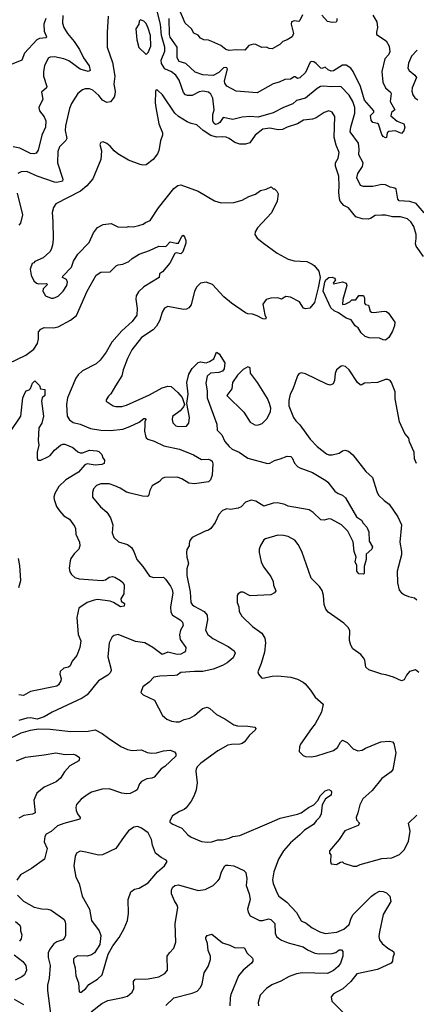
# Model space of a CAD drawing. Extents: x 2086813 to 2278017, y 548126 to 753336.
# Tile 180 of 256: x 2164573 to 2168002, y 632949 to 641464. Entities that reach past the tile are written whole.
import ezdxf

# ---------------------------------------------------------------- set-up
doc = ezdxf.new("R2010")
doc.units = 0

msp = doc.modelspace()

# ---------------------------------------------------------------- linework, layer by layer
at = {"layer": '0CON10XD'}
for points in [[(2167999.2, 639875), (2167945, 639892.7), (2167855, 639896), (2167841.7, 639911.7), (2167826.9, 639996.9), (2167815, 640006.7), (2167775, 640016.5), (2167735, 640036.4), (2167705, 640038.9), (2167625, 640022.5), (2167545, 640020.8), (2167520.5, 640030.5), (2167486.2, 640095), (2167497.5, 640135), (2167536.4, 640195), (2167543.3, 640225), (2167504.6, 640295), (2167509.1, 640345), (2167502.5, 640395), (2167430, 640495), (2167435.3, 640535), (2167470.6, 640655), (2167470, 640705), (2167454.2, 640755), (2167420.1, 640810.1), (2167352.7, 640882.7), (2167335, 640886.9), (2167265, 640882.5), (2167200.7, 640889.3), (2167174, 640885), (2167145, 640867.8), (2167045, 640784), (2166966.7, 640765), (2166933.8, 640735), (2166854.2, 640704.2), (2166765, 640659.6), (2166635, 640620.6), (2166563.8, 640626.2), (2166495, 640622.3), (2166415, 640601.5), (2166332.4, 640617.6), (2166303.6, 640575), (2166285, 640562.4), (2166265, 640558.5), (2166252.9, 640565), (2166242.7, 640585), (2166242.9, 640645), (2166253.1, 640685), (2166241.9, 640785), (2166225, 640820), (2166205, 640837.1), (2166155, 640844.6), (2166125, 640839.2), (2166063.1, 640806.9), (2166025, 640807.1), (2166005, 640814.5), (2165989.6, 640835), (2165951.2, 640941.2), (2165923.3, 640985), (2165885, 641011.8), (2165828.2, 641038.2), (2165799.1, 641085), (2165794.7, 641115), (2165827.3, 641192.7), (2165828.3, 641225), (2165798.5, 641328.5), (2165791.2, 641425), (2165751, 641585)], [(2167019.2, 641505), (2166995, 641456.2), (2166985, 641448.8), (2166945, 641454.2), (2166923.8, 641445), (2166920, 641425), (2166939.2, 641345), (2166928, 641315), (2166885, 641289.2), (2166846.7, 641275), (2166820.7, 641249.3), (2166755, 641212.5), (2166730, 641215), (2166706.1, 641226.1), (2166665, 641223.8), (2166615, 641250), (2166595, 641252), (2166555, 641240), (2166519.2, 641200.8), (2166445, 641204.3), (2166385, 641197.8), (2166355, 641205.6), (2166311.2, 641241.2), (2166234, 641274), (2166205, 641286.2), (2166165, 641290.8), (2166136.7, 641305), (2166115, 641330), (2166078.8, 641348.8), (2166058.6, 641385), (2166004, 641434), (2165949.7, 641565)], [(2164798.3, 641475), (2164781.4, 641425), (2164783.6, 641365), (2164805.6, 641315), (2164801.7, 641308.3), (2164745, 641300.4), (2164720.8, 641289.2), (2164615, 641175.5), (2164592.5, 641115), (2164497.8, 641075)], [(2164945, 641500), (2164943.5, 641435), (2164954.5, 641395), (2164985, 641344.2), (2165044, 641274), (2165090, 641205), (2165125.4, 641135.4), (2165174.3, 641065), (2165183.3, 641025), (2165165, 641016.2), (2165095, 641035.4), (2164997.5, 641107.5), (2164954.6, 641125.4), (2164875, 641141.5), (2164835, 641138.9), (2164819.8, 641130.2), (2164786.2, 641065), (2164777.8, 641015), (2164778.9, 640975), (2164808.6, 640885), (2164805, 640874.2), (2164762.7, 640837.3), (2164774.3, 640775.7), (2164738, 640705), (2164743.8, 640675), (2164783.1, 640623.1), (2164798.9, 640588.9), (2164795.6, 640534.4), (2164763.8, 640465), (2164732.9, 640335), (2164715, 640310), (2164695, 640304.2), (2164665, 640305.6), (2164575, 640352.7), (2164515.4, 640364.6)], [(2165337.5, 641495), (2165328.3, 641351.7), (2165328.8, 641225), (2165374.4, 641095), (2165396.4, 640975), (2165386.7, 640905), (2165396.9, 640845), (2165395.6, 640814.4), (2165389.2, 640795), (2165356.6, 640753.4), (2165325, 640748.9), (2165289.3, 640769.3), (2165258.1, 640808.1), (2165205, 640853.6), (2165175, 640865.6), (2165140, 640865), (2165115, 640856.2), (2165075, 640826.2), (2165020.4, 640739.6), (2165003.8, 640695), (2164968.9, 640545), (2164966.5, 640505), (2164979.5, 640435), (2164971.1, 640418.9), (2164915.6, 640365), (2164902.7, 640325), (2164899.6, 640225), (2164947.1, 640085), (2164942.7, 640067.3), (2164895, 640056.4), (2164875, 640057.7), (2164725, 640110), (2164635, 640152.2), (2164585, 640148.9), (2164557.4, 640132.6)], [(2165665, 641163.3), (2165685, 641178.8), (2165706.2, 641235), (2165705, 641327.5), (2165685, 641390), (2165665, 641430), (2165645, 641452.5), (2165618.3, 641461.7), (2165605, 641450), (2165602.5, 641425), (2165576.2, 641383.8), (2165585, 641290), (2165602.4, 641222.4), (2165665, 641163.3)], [(2167625, 641503.5), (2167661.1, 641445), (2167667.3, 641395), (2167656.9, 641355), (2167658.5, 641335), (2167741.2, 641281.2), (2167768.3, 641235), (2167773.8, 641185), (2167761.1, 641158.9), (2167729.5, 641125), (2167704.6, 641015), (2167712.7, 640925), (2167735, 640874.2), (2167777.9, 640837.9), (2167784.5, 640824.5), (2167775.6, 640755), (2167817, 640683), (2167788.3, 640661.7), (2167782.7, 640632.7), (2167835, 640585.8), (2167893.9, 640563.9), (2167901.2, 640535), (2167893, 640503), (2167875, 640480), (2167822.7, 640502.7), (2167765, 640498.2), (2167750, 640485), (2167744, 640446), (2167735, 640441.2), (2167714, 640455), (2167702.4, 640472.4), (2167675, 640560), (2167665, 640567.5), (2167625, 640575.8), (2167610.6, 640595), (2167605.6, 640635), (2167634.3, 640665), (2167635.5, 640675), (2167555, 640768.6), (2167518.5, 640885), (2167455, 641015.7), (2167434.7, 641044.7), (2167395, 641070), (2167365, 641071.4), (2167287.2, 641022.8), (2167265, 641020), (2167240, 641030), (2167215, 641054), (2167185, 641042.5), (2167175, 641046), (2167135.4, 641085.4), (2167115, 641098.1), (2167095, 641102), (2167084.3, 641095.7), (2167043.4, 641006.6), (2166995, 640961.9), (2166975, 640956.2), (2166955, 640970), (2166945, 640970), (2166915, 640949.2), (2166864.4, 640945.6), (2166815, 640924.4), (2166765, 640908.6), (2166625, 640831.5), (2166445.6, 640845.6), (2166365, 640890), (2166346.7, 640915), (2166344.1, 640935.9), (2166370, 641035), (2166365, 641046.2), (2166355, 641051.2), (2166335, 641048), (2166293.5, 641006.5), (2166245, 640981.5), (2166157, 640987), (2166089.3, 641009.3), (2166010, 641085), (2165951.6, 641101.6), (2165933.3, 641135), (2165932.9, 641225), (2165875, 641313.9), (2165867.4, 641335), (2165865.8, 641475)], [(2167314.4, 641475), (2167315.8, 641454.2), (2167308.8, 641441.2), (2167275, 641438.6), (2167235, 641447.1), (2167184.4, 641504.4)], [(2168009.7, 641200.3), (2167960.3, 641149.7), (2167933, 641087), (2167928.9, 641045), (2167938.9, 641025), (2167990, 640985), (2168004.3, 640965), (2167965.4, 640875), (2167964.5, 640845), (2167972.2, 640815), (2167988.6, 640788.6), (2168015, 640769.4)], [(2168065, 639415.6), (2168000.5, 639505), (2167995.5, 639525), (2168000.5, 639570.5), (2168001.1, 639605), (2167979.6, 639675), (2167955, 639715.6), (2167925, 639741.5), (2167865, 639758.2), (2167795, 639758.1), (2167735, 639774.2), (2167705, 639774.2), (2167645, 639771.9), (2167606.2, 639743.8), (2167585, 639738.6), (2167535, 639741.4), (2167479.5, 639759.5), (2167415, 639836), (2167376.1, 639856.1), (2167344.6, 639894.6), (2167336.7, 639915), (2167330.6, 639975), (2167335.6, 640025), (2167331.7, 640111.7), (2167303, 640197), (2167302.5, 640225), (2167325, 640267.5), (2167336.2, 640315), (2167307.7, 640377.7), (2167292.5, 640445), (2167296.5, 640626.5), (2167275, 640663.8), (2167245, 640675.8), (2167205, 640661.4), (2167136, 640615), (2167104.4, 640604.4), (2167026.1, 640593.9), (2166975, 640564.5), (2166885, 640535.5), (2166845, 640513.5), (2166807.4, 640512.6), (2166735, 640525.3), (2166675, 640517.2), (2166610, 640465), (2166561.2, 640398.8), (2166525, 640388.8), (2166475, 640387.3), (2166431.6, 640401.6), (2166385, 640435.5), (2166357, 640447), (2166325, 640451.2), (2166275, 640447.4), (2166225, 640461.1), (2166160, 640505), (2166105, 640556), (2166055, 640566.2), (2166020.6, 640580.6), (2165945, 640626.2), (2165914.2, 640655), (2165808.8, 640815), (2165765, 640853.3), (2165753.8, 640856.2), (2165747, 640843), (2165744.1, 640745.9), (2165749.2, 640705), (2165774.4, 640564.4), (2165807.5, 640485), (2165807.5, 640465), (2165790, 640415), (2165776, 640334), (2165763.3, 640305), (2165726.7, 640255), (2165665, 640210), (2165636.4, 640206.4), (2165615, 640211.2), (2165515, 640250), (2165421.2, 640305), (2165388.8, 640328.8), (2165355, 640370), (2165325, 640392.5), (2165295, 640407.5), (2165275, 640402.5), (2165266.7, 640385), (2165279.2, 640329.2), (2165273.8, 640255), (2165205, 640087.5), (2165153.9, 640026.1), (2165098.8, 639981.2), (2164885, 639871.2), (2164865, 639840), (2164853.5, 639796.5), (2164858.4, 639718.4), (2164863.1, 639565), (2164857.5, 639515), (2164845, 639477.5), (2164833.3, 639455), (2164775, 639403.8), (2164705, 639372.5), (2164695, 639360), (2164680, 639355), (2164662.5, 639305), (2164672.5, 639255), (2164696.4, 639206.4), (2164717.5, 639185), (2164735, 639178.8), (2164805, 639182.5), (2164812.5, 639175), (2164776.7, 639135), (2164772, 639115), (2164797, 639077), (2164845, 639055.8), (2164865, 639056), (2164905, 639072), (2164950, 639115), (2164979.2, 639165), (2164987.5, 639195), (2164977.7, 639217.7), (2164943.6, 639233.6), (2164946.7, 639245), (2165020.8, 639325), (2165039.2, 639375), (2165075, 639436.2), (2165174.3, 639535.7), (2165210.3, 639619.7), (2165244.4, 639665.6), (2165295, 639694), (2165365, 639702), (2165422.3, 639672.3), (2165495, 639670), (2165515, 639676.2), (2165555, 639673.8), (2165604.2, 639684.2), (2165641.2, 639695), (2165660.2, 639709.8), (2165702.2, 639727.8), (2165772.7, 639837.3), (2165906.1, 640003.9), (2165939.3, 640030.7), (2165965, 640036.7), (2166115, 639981.2), (2166258.3, 639898.3), (2166315, 639881.2), (2166425, 639884.3), (2166495, 639902.9), (2166555, 639935.8), (2166612.5, 639955), (2166655, 639986.7), (2166705, 639997.5), (2166747, 640017), (2166765, 640000), (2166775, 640000), (2166795, 639980), (2166807, 639957), (2166798.8, 639895), (2166748.8, 639795), (2166628.8, 639665), (2166609.5, 639630.5), (2166606.2, 639605), (2166625.8, 639575.8), (2166680, 639530), (2166798.8, 639445), (2166895, 639391.8), (2166945, 639378.9), (2167055, 639372.5), (2167100.9, 639350.9), (2167118.7, 639338.7), (2167158.7, 639288.7), (2167169.5, 639235), (2167154, 639145), (2167121.5, 639018.5), (2167081.4, 638968.6), (2167045, 638963.8), (2167027.7, 638967.7), (2166992, 639025), (2166915, 639064.4), (2166875, 639069.4), (2166835, 639046), (2166805, 639059.2), (2166743.2, 639056.8), (2166705, 639043.8), (2166676.2, 639005), (2166691.7, 638911.7), (2166702.5, 638885), (2166697.5, 638875), (2166675, 638876.7), (2166625, 638903.3), (2166585, 638916.2), (2166545, 638919.2), (2166525, 638927.5), (2166405, 639011.4), (2166336.8, 639066.8), (2166240, 639175), (2166185, 639193.8), (2166135, 639186.2), (2166105, 639153.3), (2166084.2, 639115), (2166055, 638997.5), (2166035, 638972), (2166015, 638960.8), (2165988.8, 638958.8), (2165855, 638983.8), (2165825, 638970), (2165805, 638933.3), (2165785.4, 638864.6), (2165757, 638813), (2165727.2, 638782.8), (2165625, 638715.8), (2165541.2, 638608.8), (2165505.6, 638535), (2165468.8, 638435), (2165456.7, 638385), (2165401.4, 638298.6), (2165360.5, 638229.5), (2165340.6, 638209.4), (2165320, 638175), (2165320, 638165), (2165380, 638125), (2165405, 638119.2), (2165455, 638120), (2165495, 638129.4), (2165695, 638220), (2165805, 638280), (2165855, 638294.2), (2165881.2, 638291.2), (2165939.2, 638239.2), (2165976.1, 638196.1), (2165998, 638135), (2165989.2, 638115), (2165958.9, 638081.1), (2165895, 638031.2), (2165890.6, 638005), (2165897, 637977), (2165922.4, 637952.4), (2165945, 637944.4), (2166015, 637950), (2166035, 637976), (2166041.1, 638025), (2166016.5, 638145), (2166030.3, 638225), (2166018.6, 638325), (2166035, 638397.5), (2166065, 638447.1), (2166115, 638499.6), (2166135, 638504.6), (2166185, 638497.6), (2166213.1, 638506.9), (2166250.2, 638529.8), (2166275, 638587.5), (2166297.5, 638575), (2166345, 638497.5), (2166341.2, 638445), (2166326.7, 638425), (2166295, 638412.5), (2166221.7, 638408.3), (2166195, 638380), (2166180.8, 638319.2), (2166194.2, 638255), (2166192.5, 638195), (2166276, 637965), (2166280, 637915), (2166320.8, 637875), (2166346.7, 637815), (2166382.7, 637772.8), (2166411, 637751), (2166470, 637725), (2166545, 637672.1), (2166715, 637626.9), (2166735, 637628.5), (2166775, 637650.6), (2166825, 637665.6), (2166885, 637688.5), (2166916.8, 637686.8), (2166929.4, 637675), (2166947.3, 637627.3), (2166975, 637600.8), (2166995, 637587.1), (2167105, 637546.7), (2167218.8, 637478.8), (2167235.7, 637465), (2167296.1, 637386.1), (2167325, 637365.6), (2167362.8, 637352.8), (2167389.3, 637329.3), (2167484.4, 637164.4), (2167528, 637135), (2167541.2, 637111.2), (2167574.4, 637074.4), (2167591.4, 637035), (2167594.3, 636954.3), (2167623.8, 636905), (2167616.2, 636885), (2167567.7, 636842.3), (2167567.5, 636795), (2167551.4, 636735), (2167550, 636675), (2167545, 636670), (2167505, 636672.5), (2167486.7, 636695), (2167488.8, 636745), (2167474, 636775), (2167480.6, 636815), (2167465.6, 636865), (2167455, 636947.5), (2167410.9, 637040.8), (2167355.3, 637095.3), (2167265, 637145.5), (2167245, 637146.7), (2167205, 637136.9), (2167175, 637140), (2167111.3, 637201.3), (2167074.4, 637224.4), (2166895, 637255.8), (2166865, 637272), (2166805, 637286.5), (2166765, 637283.1), (2166685, 637255.7), (2166615, 637298.9), (2166575, 637308.1), (2166525, 637292.5), (2166487.9, 637252.1), (2166460.9, 637239.1), (2166395, 637228.6), (2166365, 637232.5), (2166325, 637218), (2166295.6, 637184.4), (2166264, 637115), (2166225, 637064), (2166205, 637048.8), (2166175, 637041.2), (2166065, 636986.7), (2166045, 636960), (2166038, 636935)], [(2164552.1, 639965), (2164595.7, 639775), (2164579.2, 639705), (2164565, 639686.2)], [(2168070, 639795), (2167999.2, 639875)], [(2164475, 638489.4), (2164625, 638562.2), (2164695.3, 638614.7), (2164727.9, 638665), (2164734.5, 638705), (2164734.4, 638765), (2164755, 638788.1), (2164785, 638800.5), (2164865, 638797.9), (2164905, 638807.3), (2165010.8, 638865), (2165064.2, 638905), (2165156.5, 639115), (2165234.3, 639255), (2165275, 639281.4), (2165355.6, 639284.4), (2165405.6, 639334.4), (2165425, 639344.2), (2165465, 639350), (2165516.1, 639373.9), (2165545, 639400), (2165604.6, 639435.4), (2165695, 639466.9), (2165775, 639504), (2165835, 639503.8), (2165875, 639543.3), (2165925, 639530), (2165945, 639532.5), (2165975, 639592.5), (2165985, 639600), (2165996.8, 639586.8), (2166009.4, 639555), (2166009.1, 639530.9), (2165983.3, 639455), (2165965, 639440), (2165925, 639448.8), (2165915, 639443.3), (2165870.3, 639359.7), (2165807.7, 639282.3), (2165782.5, 639265), (2165777.5, 639235), (2165645.9, 639154.1), (2165599.3, 639110.7), (2165580.9, 639075), (2165576.6, 639046.6), (2165589.5, 638965), (2165585, 638908.8), (2165545.7, 638854.3), (2165455, 638774.5), (2165368.5, 638675), (2165320.9, 638589.1), (2165269.9, 638520.1), (2165232.6, 638487.4), (2165115, 638428.5), (2165077.1, 638392.9), (2165056.8, 638363.2), (2164987.5, 638195), (2164976.7, 638135), (2164984.6, 638035), (2165002.1, 638002.1), (2165035, 637979.6), (2165095.3, 637965.3), (2165185, 637929.5), (2165275, 637913.3), (2165358, 637912), (2165465, 637923.6), (2165525, 637944.5), (2165606.4, 637983.6), (2165645, 638015.6), (2165656.7, 638015), (2165663.8, 638005), (2165654, 637985), (2165654.3, 637955.7), (2165652.7, 637905), (2165660.6, 637865), (2165666.8, 637846.8), (2165681.2, 637835), (2165735, 637818.5), (2165818.3, 637778.3), (2165955, 637750), (2166075, 637701.8), (2166145, 637660), (2166205, 637661.9), (2166225.7, 637655), (2166236.4, 637645), (2166243.1, 637623.1), (2166237.3, 637525), (2166222.8, 637485), (2166205, 637468), (2166085, 637450), (2166035, 637456.2), (2165975, 637493.8), (2165935, 637507.5), (2165825, 637504.4), (2165803.5, 637496.5), (2165780.3, 637469.7), (2165717.9, 637432.1), (2165696.8, 637393.2), (2165686, 637345), (2165679.1, 637340.9), (2165635, 637342.5), (2165529.2, 637369.2), (2165495, 637377.8), (2165442.7, 637412.7), (2165395, 637433.8), (2165345, 637448.8), (2165275, 637449.5), (2165236, 637435), (2165212.4, 637407.6), (2165201.2, 637375), (2165201.2, 637335), (2165271.1, 637251.1), (2165325.3, 637205.3), (2165357.2, 637157.2), (2165379.2, 637095), (2165372, 637025), (2165386, 636985), (2165427.9, 636947.9), (2165505, 636924.4), (2165538.3, 636898.3), (2165560, 636865), (2165585.6, 636795), (2165638.1, 636735), (2165695, 636652.5), (2165728.5, 636638.5), (2165815, 636641.9), (2165834.4, 636625), (2165876.2, 636565), (2165892.2, 636535), (2165897.8, 636505), (2165876.2, 636385), (2165879.1, 636339.1), (2165895, 636313.1), (2165960.8, 636275), (2165980.8, 636255), (2165985.8, 636225), (2165962.9, 636185), (2165953.1, 636145), (2165960.6, 636105), (2166008.8, 636035), (2166006.7, 636005), (2165996.7, 635995), (2165965, 635978.1), (2165935, 635974.6), (2165855, 635993.1), (2165805, 635973.1), (2165725, 636034.4), (2165655, 636074), (2165575, 636086.2), (2165425, 636145.7), (2165390.9, 636139.1), (2165373.2, 636126.8), (2165345.6, 636075), (2165334.4, 635955), (2165360.6, 635855), (2165362.5, 635835), (2165355.8, 635815), (2165336, 635795), (2165254.3, 635745), (2165155, 635624.2)], [(2167735, 638693.3), (2167715, 638694.4), (2167685, 638708.6), (2167595, 638712.9), (2167560, 638725), (2167526, 638755), (2167499.2, 638799.2), (2167472, 638815), (2167437.5, 638867.5), (2167395, 638881.4), (2167329.2, 638929.2), (2167292.5, 638945), (2167261.7, 638971.7), (2167196.7, 639115), (2167211.4, 639195), (2167220.8, 639215), (2167245, 639234.2), (2167275, 639236.9), (2167295, 639230), (2167303.8, 639215), (2167282.5, 639185), (2167285, 639180), (2167365, 639197.1), (2167396, 639185), (2167401.2, 639165), (2167367, 639043), (2167365, 639000), (2167387, 639003), (2167427, 639023), (2167445, 639040), (2167478.3, 639041.7), (2167505, 639080), (2167545, 639077.5), (2167552.5, 639055), (2167553, 639013), (2167561.7, 639001.7), (2167587.5, 638995), (2167603.6, 638943.6), (2167614.2, 638934.2), (2167635, 638932.5), (2167725, 638942.9), (2167745, 638939.4), (2167761.4, 638925), (2167815, 638846.7), (2167812.7, 638817.3), (2167795, 638770), (2167765, 638716.2), (2167735, 638693.3)], [(2166625, 637956.7), (2166645, 637963.3), (2166668.3, 637971.7), (2166712.5, 638015), (2166742.5, 638075), (2166743, 638103), (2166733.3, 638145), (2166715, 638187.5), (2166628.8, 638325), (2166568, 638408), (2166564.1, 638454.1), (2166545, 638462), (2166505, 638437.8), (2166455, 638388.9), (2166412.5, 638325), (2166407.6, 638272.4), (2166362.5, 638215), (2166509.4, 638069.4), (2166564.3, 637984.3), (2166605, 637958.8), (2166625, 637956.7)], [(2168002.5, 637625), (2167986.7, 637665), (2167983.3, 637725), (2167942.7, 637812.7), (2167936.2, 637845), (2167903.3, 637885), (2167857.5, 637985), (2167820, 638185), (2167820, 638245), (2167787.5, 638325), (2167775, 638342.5), (2167755, 638352.5), (2167735, 638353.3), (2167665, 638327.5), (2167555, 638320), (2167526.4, 638303.6), (2167515, 638306.2), (2167493.8, 638325), (2167422.5, 638435), (2167390, 638465), (2167365, 638470), (2167353, 638467), (2167312.5, 638435), (2167300, 638405), (2167293.3, 638345), (2167282.5, 638315), (2167256.2, 638303.8), (2167229.3, 638310.7), (2167045, 638401.2), (2167005, 638410), (2166985, 638400), (2166974.3, 638385), (2166935, 638270), (2166910, 638225), (2166899.3, 638170.7), (2166900, 638125), (2166940, 638025), (2166960, 637995), (2166995, 637960), (2167084, 637835), (2167143.6, 637773.6), (2167225, 637710.6), (2167245, 637700.6), (2167275, 637700), (2167335, 637715.8), (2167365, 637735.8), (2167385, 637741.4), (2167415, 637731.4), (2167452.1, 637702.1), (2167565, 637556.7), (2167624, 637505), (2167660, 637385), (2167675, 637353.3), (2167723.8, 637305), (2167765.8, 637275), (2167840.8, 637165), (2167872.9, 637095), (2167859.2, 636945), (2167874.4, 636865), (2167873.6, 636835), (2167835.7, 636694.3), (2167840.5, 636595), (2167855, 636531.2), (2167875, 636507.1), (2167899.7, 636489.7), (2167935, 636474.4), (2167985, 636463.1), (2168007.3, 636447.3)], [(2164488.6, 637895), (2164582.9, 638035), (2164601.4, 638195), (2164616.7, 638235), (2164630, 638255), (2164655, 638262.5), (2164666.4, 638273.6), (2164685, 638320), (2164705, 638340), (2164745, 638300), (2164751.7, 638271.7), (2164790, 638265), (2164790, 638215), (2164767.5, 638192.5), (2164760, 638165), (2164779.2, 638035), (2164763.3, 637975), (2164738, 637935), (2164734, 637825), (2164738.8, 637785), (2164724, 637725), (2164723.3, 637675), (2164730, 637655), (2164755, 637654), (2164815, 637682), (2164836.2, 637695), (2164875, 637741.2), (2164925.9, 637784.1), (2164945, 637793.8), (2164963.6, 637793.6), (2165032.5, 637765), (2165075, 637726.7), (2165095, 637718), (2165115, 637718), (2165175, 637740), (2165240, 637735), (2165258.3, 637728.3), (2165282.5, 637705), (2165292.5, 637675), (2165307.5, 637655), (2165303.6, 637626.4), (2165282.5, 637617.5), (2165225, 637611.5), (2165155, 637622.5), (2165135, 637614), (2165080.2, 637549.8), (2164972.5, 637485), (2164911.7, 637428.3), (2164876.2, 637365), (2164868.8, 637335), (2164870.8, 637315), (2164890.8, 637255), (2164916.6, 637216.6), (2164955, 637172.9), (2165003.6, 637143.6), (2165048, 637085), (2165055.7, 637065), (2165057.5, 637015), (2165091.1, 636945), (2165093, 636913), (2165085.6, 636885), (2165045, 636846), (2165016, 636805), (2165009.2, 636785), (2165001.2, 636721.2), (2165007.7, 636687.7), (2165021.2, 636665), (2165048.7, 636638.7), (2165087.2, 636627.2), (2165286.3, 636613.7), (2165315, 636620.6), (2165345, 636641.9), (2165375, 636649.2), (2165394.2, 636644.2), (2165443.3, 636615), (2165467.1, 636595), (2165475.6, 636575), (2165472.7, 636497.3), (2165447.5, 636455), (2165450, 636435), (2165480, 636415), (2165475, 636392.5), (2165445, 636386.7), (2165384.5, 636424.5), (2165355.6, 636435.6), (2165245, 636448.5), (2165217.5, 636445), (2165155, 636422.5), (2165084.3, 636375), (2165066.9, 636295), (2165077, 636147), (2165101.7, 636091.7), (2165094.1, 636035.9), (2165065.6, 635964.4), (2165026.7, 635915), (2165010, 635875), (2164995, 635863.3), (2164953.9, 635856.1), (2164923.9, 635826.1), (2164921.2, 635805), (2164931.2, 635765), (2164928, 635745), (2164909.7, 635710.3), (2164895, 635700.8), (2164665, 635653.8), (2164605, 635619.2), (2164565, 635623.8)], [(2166038, 636935), (2166037.5, 636915), (2166019.2, 636880.8), (2166014.2, 636855), (2166017.3, 636815), (2166030.9, 636765), (2166018.2, 636715), (2166016.6, 636656.6), (2166047.5, 636515), (2166051.9, 636425), (2166064.3, 636405), (2166081.9, 636391.9), (2166166.4, 636346.4), (2166192.7, 636315), (2166196.5, 636275), (2166180.6, 636185), (2166198, 636148), (2166241.5, 636111.5), (2166375, 636044.4), (2166426.6, 636006.6), (2166435.8, 635985), (2166417.5, 635945), (2166366.7, 635903.3), (2166325, 635880), (2166245, 635848.5), (2166155, 635825.7), (2166085, 635828.1), (2165965, 635818.6), (2165935, 635796.2), (2165912.9, 635792.9), (2165785, 635787.5), (2165731.7, 635778.3), (2165692.5, 635735), (2165636.7, 635695), (2165620, 635645), (2165640, 635625), (2165737.7, 635577.7), (2165806.1, 635446.1), (2165845, 635413.8), (2165885, 635398), (2165925, 635390.8), (2165955, 635392.9), (2165995, 635411.9), (2166045, 635422), (2166085, 635446.2), (2166153.4, 635506.6), (2166195, 635517.5), (2166217.9, 635507.9), (2166275, 635453.8), (2166345, 635418), (2166425, 635365.8), (2166455, 635358.1), (2166545, 635355.6), (2166606.7, 635345), (2166613.8, 635335), (2166609.1, 635320.9), (2166558.6, 635275), (2166515, 635220), (2166496.2, 635205), (2166475, 635197.5), (2166403, 635197), (2166371.5, 635188.5), (2166285, 635141.8), (2166139.4, 635035), (2166109.2, 635005), (2166097.5, 634985), (2166095.6, 634965), (2166108.6, 634865), (2166099.4, 634805), (2166081.4, 634755), (2166054.4, 634705.6), (2166011.7, 634648.3), (2165995, 634633.3), (2165955, 634616.7), (2165895, 634577.5), (2165870, 634535), (2165870, 634525), (2165896.4, 634506.4), (2165975, 634473.3), (2166025.6, 634415.6), (2166055, 634394), (2166145, 634356.2), (2166195, 634350), (2166235, 634354), (2166285, 634370), (2166325, 634370.6), (2166385, 634386), (2166415, 634400.6), (2166475, 634407.8), (2166733, 634517), (2166825, 634560), (2166975, 634592.9), (2167005, 634604.4), (2167069.1, 634650.9), (2167116, 634675), (2167149.1, 634710.9), (2167172.9, 634755), (2167215, 634794.3), (2167246.7, 634806.7), (2167265, 634796.2), (2167270, 634785), (2167265, 634758.8), (2167216, 634725), (2167188.8, 634675), (2167178.9, 634595), (2167165, 634564), (2167135, 634536.2), (2167113.8, 634505), (2167033.9, 634456.1), (2166995.7, 634415), (2166915, 634345.6), (2166855, 634277.1), (2166810.6, 634205), (2166768.9, 634095), (2166758.6, 634025), (2166763.1, 633995), (2166795.5, 633915.5), (2166814.2, 633885), (2166881.9, 633831.9), (2166965, 633742), (2167005, 633672), (2167050.2, 633650.2), (2167101.4, 633611.4), (2167168.8, 633575), (2167215, 633560.5), (2167316.1, 633573.9), (2167375, 633597.8), (2167420.4, 633639.6), (2167438.5, 633695), (2167456.4, 633725), (2167615, 633884.5), (2167645, 633907.9), (2167685, 633927.7), (2167715, 633925.3), (2167745, 633913.9), (2167772.1, 633885), (2167782.4, 633837.6), (2167716.4, 633725), (2167682.5, 633575), (2167678.9, 633535), (2167685, 633507.5), (2167705.8, 633475), (2167754.6, 633434.6), (2167805.7, 633405), (2167810.8, 633385), (2167797.5, 633355), (2167795, 633322.5), (2167784.4, 633305.6), (2167665, 633250.5), (2167487.2, 633212.8), (2167436, 633145), (2167366.3, 633083.7), (2167285, 633040), (2167267, 633013), (2167272.5, 632975), (2167414, 632835)], [(2168025, 635818.6), (2167995, 635840), (2167941.7, 635828.3), (2167916.7, 635795), (2167897.5, 635755), (2167875, 635746.7), (2167805, 635778), (2167739.1, 635799.1), (2167705, 635802.9), (2167591.3, 635841.3), (2167564, 635865), (2167555.8, 635925), (2167546.2, 635945), (2167523.3, 635975), (2167453.4, 636023.4), (2167436.2, 636055), (2167424, 636095), (2167427.3, 636177.3), (2167416.2, 636205), (2167374.1, 636244.1), (2167240.9, 636340.9), (2167220, 636365), (2167204.2, 636405), (2167198, 636485), (2167187.7, 636527.7), (2167165, 636562.5), (2167092.5, 636635), (2167011.2, 636865), (2166980, 636925), (2166951.7, 636961.7), (2166895, 636993.8), (2166855, 637004), (2166805, 637005.8), (2166697.5, 636975), (2166683.3, 636965), (2166654.1, 636915.9), (2166642, 636885), (2166642, 636855), (2166660, 636775), (2166681.7, 636731.7), (2166745, 636647.5), (2166763.3, 636605), (2166766.7, 636573.3), (2166786.4, 636523.6), (2166775, 636507.5), (2166745, 636490), (2166565, 636480), (2166505, 636512.5), (2166485, 636512.5), (2166460.7, 636499.3), (2166452.5, 636485), (2166453.8, 636425), (2166466.7, 636385), (2166470, 636345), (2166493.3, 636305), (2166585, 636216.2), (2166665, 636159.2), (2166693.1, 636115), (2166696.9, 636075), (2166688.6, 635995), (2166660, 635895), (2166631.2, 635825), (2166637.5, 635805), (2166663.6, 635773.6), (2166675, 635770), (2166755, 635787.5), (2166805, 635790), (2166917.7, 635777.7), (2166975, 635761.2), (2167023.3, 635735), (2167039.7, 635719.7), (2167086.8, 635666.8), (2167128, 635605), (2167195.8, 635545), (2167181.2, 635475), (2167126.2, 635375), (2167095, 635333.3), (2167001.7, 635198.3), (2166992.5, 635175), (2166990, 635135), (2167025, 635100), (2167045, 635092.5), (2167095, 635090), (2167143, 635097), (2167285.9, 635144.1), (2167319.5, 635170.5), (2167346.7, 635215), (2167365, 635232.5), (2167405, 635213.8), (2167455, 635157.5), (2167495, 635140), (2167535, 635146.7), (2167562.5, 635165), (2167695, 635217.5), (2167765.8, 635225.8), (2167795, 635218.8), (2167808.8, 635205), (2167824, 635125), (2167799.5, 634980.5), (2167785, 634960), (2167705, 634902), (2167620.9, 634799.1), (2167540.8, 634725), (2167512.9, 634675), (2167497.5, 634605), (2167480.8, 634565), (2167484, 634545), (2167510, 634515), (2167498.8, 634495), (2167385, 634450), (2167335, 634373.3), (2167250, 634275), (2167250, 634255), (2167261.7, 634241.7), (2167260, 634185), (2167265, 634162.5), (2167311.7, 634158.3), (2167345, 634177.5), (2167365, 634180), (2167375, 634170), (2167455, 634142.5), (2167486.4, 634143.6), (2167515, 634157.5), (2167705, 634211.2), (2167790, 634215), (2167856.1, 634243.9), (2167896.2, 634285), (2167934.1, 634355.9), (2167947.5, 634445), (2167933.8, 634515), (2168005.7, 634584.3)], [(2164565, 636554.3), (2164582.9, 636615), (2164574.3, 636744.3), (2164562.9, 636805)], [(2165155, 635624.2), (2165113.4, 635596.6), (2164853.3, 635475), (2164785, 635436.2), (2164725, 635415.8), (2164665, 635425.8), (2164635, 635424), (2164565, 635404.2)], [(2164445, 635228.8), (2164585, 635295.7), (2164665, 635320), (2164735, 635332.5), (2164835, 635328.6), (2165015, 635308.9), (2165165, 635310.9), (2165225, 635321.8), (2165285, 635291.1), (2165341.8, 635251.8), (2165447.7, 635177.7), (2165505, 635152.2), (2165545, 635144.4), (2165625, 635149.4), (2165676.2, 635126.2), (2165715, 635119.5), (2165755, 635122.2), (2165815, 635140.6), (2165875, 635146.5), (2165911.7, 635131.7), (2165924.2, 635114.2), (2165922.5, 635095), (2165827.1, 635005), (2165795, 634984.5), (2165735, 634912.5), (2165715, 634903.5), (2165671.9, 634898.1), (2165625.4, 634874.6), (2165608.6, 634855), (2165588.6, 634805), (2165575.3, 634794.7), (2165527.4, 634772.6), (2165495, 634768.8), (2165455.8, 634775.8), (2165345, 634811.5), (2165285, 634810.6), (2165195, 634782.2), (2165165, 634766.7), (2165105, 634724.3), (2165063.7, 634676.3), (2165058.6, 634655), (2165061.9, 634625), (2165071.9, 634595), (2165094.4, 634565), (2165091.5, 634548.5), (2164955, 634513.8), (2164898.3, 634491.7), (2164845, 634443.5), (2164800.9, 634419.1), (2164789.8, 634400.2), (2164784.4, 634355), (2164809.2, 634295), (2164786.4, 634203.6), (2164675, 634122.5), (2164581.2, 634068.8), (2164548.8, 634021.2)], [(2164545, 635055.6), (2164622.6, 635087.4), (2164785, 635105.6), (2164885, 635124.5), (2164965, 635108), (2165035, 635111.8), (2165056.2, 635105), (2165086, 635085), (2165090, 635075), (2165083.3, 635055), (2165005, 635010), (2164959.5, 634960.5), (2164926.2, 634905), (2164887.9, 634872.1), (2164784.5, 634825.5), (2164721.2, 634775), (2164693.8, 634715), (2164707.5, 634605), (2164685, 634594.4), (2164608.7, 634581.3), (2164565, 634558.6)], [(2165097, 633053), (2165105, 633053.3), (2165143.8, 633085), (2165170.7, 633119.3), (2165246.7, 633165), (2165286, 633205), (2165337.3, 633382.7), (2165378, 633455), (2165432.7, 633527.3), (2165476, 633605), (2165503.8, 633675), (2165513.8, 633735), (2165511.2, 633855), (2165535, 633922.5), (2165565, 633943.3), (2165605, 633953.8), (2165685, 633998), (2165764.6, 634095.4), (2165823.8, 634145), (2165846.7, 634185), (2165840, 634195), (2165795, 634217.5), (2165747, 634257), (2165721.2, 634325), (2165713.8, 634375), (2165690.7, 634420.7), (2165683, 634433), (2165625, 634472.5), (2165595, 634487.5), (2165559.3, 634480.7), (2165512.3, 634447.7), (2165475, 634400), (2165403, 634297), (2165288, 634242), (2165255, 634237.5), (2165145, 634265.7), (2165095, 634272), (2165064.3, 634255.7), (2165051.7, 634228.3), (2165040.8, 634145), (2165058.3, 634048.3), (2165086.7, 633995), (2165114.1, 633884.1), (2165175, 633772.5), (2165193.8, 633675), (2165261.2, 633585), (2165274, 633545), (2165266.2, 633465), (2165218.8, 633395), (2165192.4, 633377.6), (2165155.8, 633365.8), (2165075, 633366.7), (2165050, 633355), (2165039.1, 633340.9), (2165037.8, 633315), (2165051.1, 633265), (2165059.2, 633195), (2165080, 633135), (2165087.5, 633057.5), (2165097, 633053)], [(2165189.5, 632885), (2165282.9, 632957.1), (2165335, 632980.8), (2165463.4, 633006.6), (2165505, 633018.5), (2165546.7, 633055), (2165558.9, 633085), (2165557.5, 633145), (2165570, 633165), (2165685, 633168.5), (2165775, 633187.1), (2165827.5, 633215), (2165850.8, 633245), (2165848.8, 633365), (2165866.7, 633395), (2165906.6, 633433.4), (2165922, 633485), (2165915.6, 633645), (2165939.1, 633785), (2165935, 633806.2), (2165910, 633845), (2165884.4, 633905), (2165884.2, 633935), (2165895, 633958.8), (2165913.3, 633975), (2165945, 633981.4), (2166115, 633934.4), (2166175, 633941.9), (2166245, 633976), (2166285, 634015.8), (2166300, 634035), (2166318.9, 634095), (2166345, 634146), (2166355, 634152.9), (2166375, 634153.5), (2166425, 634147.7), (2166509.4, 634105), (2166528.1, 634088.1), (2166535.5, 634035), (2166530, 633975), (2166558.2, 633905), (2166564.5, 633855), (2166542.7, 633772.7), (2166548, 633745), (2166564.4, 633714.4), (2166645, 633672.5), (2166675, 633672.9), (2166725, 633687.1), (2166745, 633682.9), (2166777.8, 633647.8), (2166782.2, 633565), (2166794.4, 633535), (2166809.4, 633519.4), (2166835, 633503.2), (2166895, 633481.1), (2167025, 633446.5), (2167061.1, 633421.1), (2167125, 633392.1), (2167165, 633385.4), (2167275, 633388.9), (2167305, 633397.8), (2167335, 633418.9), (2167355, 633420.8), (2167365.8, 633405), (2167365.5, 633365), (2167345, 633304.2), (2167325.5, 633275), (2167285, 633240), (2167235, 633216.5), (2167015, 633220.9), (2166965, 633211.1), (2166902.1, 633187.9), (2166831.4, 633148.6), (2166754, 633116), (2166705.4, 633084.6), (2166653, 633027), (2166634.6, 632965), (2166637.3, 632935)], [(2164553.1, 633893.1), (2164605, 633840.4), (2164698, 633788), (2164765, 633773.2), (2164815, 633772.7), (2164845, 633763.6), (2164953.3, 633685), (2164965.6, 633665), (2164969.6, 633639.6), (2164968.9, 633545), (2164961.4, 633525), (2164945, 633506.9), (2164895, 633489.1), (2164869.1, 633470.9), (2164832.5, 633425), (2164818.2, 633395), (2164817.9, 633355), (2164835.5, 633285), (2164828.2, 633175), (2164814.4, 633115), (2164812.1, 633067.9), (2164842.7, 632845)], [(2164536.2, 633665), (2164573.9, 633633.9), (2164580, 633615), (2164578.8, 633585), (2164590.7, 633550.7), (2164586.2, 633515), (2164571.2, 633495)], [(2165835, 632938), (2165905, 633005.6), (2166065.4, 633044.6), (2166107.8, 633062.2), (2166135, 633094), (2166150.6, 633125), (2166168.3, 633221.7), (2166203.4, 633276.6), (2166221.1, 633335), (2166221.1, 633365), (2166201.5, 633415), (2166196, 633475), (2166182.5, 633515), (2166182.5, 633527.5), (2166195, 633543.3), (2166235, 633556), (2166325, 633480), (2166389.7, 633459.7), (2166435, 633438.1), (2166505, 633440.8), (2166515, 633436.2), (2166535.7, 633395), (2166585, 633348.8), (2166588.8, 633335), (2166588, 633322), (2166575.9, 633304.1), (2166505.6, 633244.4), (2166465.5, 633194.5), (2166399.2, 633035), (2166392.5, 633005), (2166390.8, 632935)], [(2164525, 633376), (2164600.2, 633320.2), (2164627.1, 633285), (2164633.1, 633245), (2164614.3, 633205), (2164592, 633185), (2164533.7, 633156.3)], [(2164524.4, 632994.4), (2164605, 632946)]]:
    msp.add_lwpolyline(points, dxfattribs=at)

doc.saveas('drawing.dxf')
